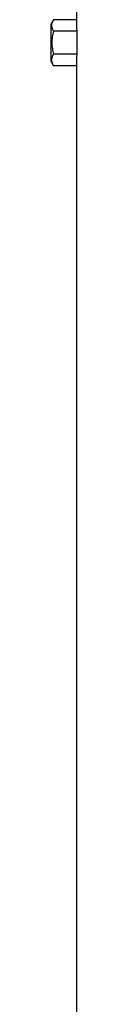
# Model space of a CAD drawing. Header units: millimetres. Extents: x 2542 to 4555, y 822 to 5880.
# Tile 7 of 11: x 2868 to 2892, y 3351 to 4288. Entities that reach past the tile are written whole.
import ezdxf

# ---------------------------------------------------------------- set-up
doc = ezdxf.new("R2010")
doc.units = ezdxf.units.MM
doc.header["$LTSCALE"] = 2

msp = doc.modelspace()

# ---------------------------------------------------------------- linework, layer by layer
at = {"color": 7, "linetype": 'Continuous', "lineweight": 25}
for p, q in [((2891.63, 4466.42), (2891.63, 4288.36)), ((2869.9, 4288.36), (2867.63, 4284.42)), ((2867.63, 4248.42), (2867.63, 4284.42)), ((2891.63, 4288.36), (2869.9, 4288.36)), ((2891.89, 4277.39), (2869.9, 4277.39)), ((2891.89, 4277.39), (2891.89, 4255.45)), ((2891.89, 4255.45), (2869.9, 4255.45)), ((2867.63, 4248.42), (2869.9, 4244.48)), ((2891.63, 4244.48), (2869.9, 4244.48)), ((2891.63, 4244.48), (2891.63, 2216.42))]:
    msp.add_line(p, q, dxfattribs=at)
for centre, start_param, end_param in [((3579.63, 4288.36), 3.141593, 3.169212), ((3579.63, 4244.48), 3.113973, 3.141593)]:
    msp.add_ellipse(centre, major_axis=(688, 0), ratio=0.57735, start_param=start_param, end_param=end_param, dxfattribs=at)
for points, knots in [([(2869.9, 4277.39), (2869.38, 4278.28), (2868.96, 4279.18), (2868.37, 4281.01), (2868.2, 4281.93), (2868.2, 4283.33), (2868.24, 4283.8), (2868.4, 4284.72), (2868.51, 4285.18), (2868.96, 4286.56), (2869.38, 4287.46), (2869.9, 4288.36)], [0, 0, 0, 0, 0.25, 0.25, 0.5, 0.5, 0.625, 0.625, 0.75, 0.75, 1, 1, 1, 1]), ([(2869.9, 4277.39), (2869.39, 4275.6), (2868.95, 4273.77), (2868.36, 4270.11), (2868.2, 4268.27), (2868.2, 4264.56), (2868.37, 4262.68), (2868.96, 4259.02), (2869.39, 4257.22), (2869.9, 4255.45)], [0, 0, 0, 0, 0.25, 0.25, 0.5, 0.5, 0.75, 0.75, 1, 1, 1, 1]), ([(2869.9, 4244.48), (2869.38, 4245.37), (2868.96, 4246.28), (2868.37, 4248.1), (2868.2, 4249.02), (2868.2, 4250.42), (2868.24, 4250.89), (2868.4, 4251.81), (2868.51, 4252.27), (2868.96, 4253.65), (2869.38, 4254.55), (2869.9, 4255.45)], [0, 0, 0, 0, 0.25, 0.25, 0.5, 0.5, 0.625, 0.625, 0.75, 0.75, 1, 1, 1, 1])]:
    msp.add_open_spline(points, degree=3, knots=knots, dxfattribs=at)

doc.saveas('drawing.dxf')
